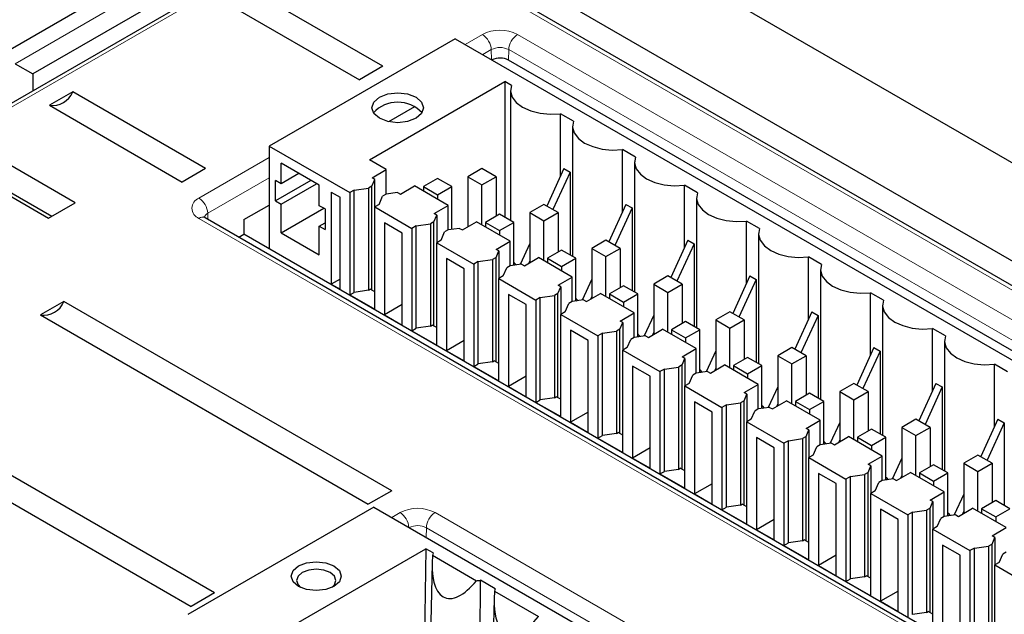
# Paper-space layout 'Blatt2' of a CAD drawing. Header units: millimetres. Extents: x 5 to 418, y 2 to 292.
# Tile 40 of 64: x 90 to 110, y 194 to 206. Entities that reach past the tile are written whole.
import ezdxf

# ---------------------------------------------------------------- set-up
doc = ezdxf.new("R2010")
doc.units = ezdxf.units.MM

psp = doc.layouts.new('Blatt2')

# ---------------------------------------------------------------- linework, layer by layer
at = {"color": 7, "linetype": 'Continuous', "lineweight": 25}
for p, q in [((98.345, 210.242), (89.4, 205.078)), ((96.087, 208.193), (90.253, 204.825)), ((139.22, 184.109), (97.501, 208.193)), ((96.182, 207.915), (87.874, 203.118)), ((138.842, 183.831), (97.123, 207.915)), ((103.264, 206.825), (114.754, 200.192)), ((97.24, 204.98), (94.588, 206.511)), ((94.121, 206.241), (96.772, 204.71)), ((98.685, 205.529), (94.973, 203.386)), ((98.685, 205.529), (118.484, 194.099)), ((89.9, 205.029), (90.253, 204.825)), ((97.24, 204.98), (96.772, 204.71)), ((119.647, 193.614), (99.748, 205.101)), ((90.253, 204.825), (90.258, 204.495)), ((96.971, 203.111), (99.675, 204.672)), ((99.805, 204.597), (99.675, 204.672)), ((99.675, 204.672), (99.675, 201.965)), ((91.053, 204.47), (90.585, 204.2)), ((93.704, 202.939), (91.053, 204.47)), ((99.787, 204.498), (99.787, 201.901)), ((90.585, 204.2), (93.237, 202.669)), ((97.874, 204.173), (97.354, 203.872)), ((101.043, 203.883), (100.783, 204.032)), ((100.783, 202.789), (100.783, 204.032)), ((101.025, 203.784), (101.025, 201.186)), ((94.973, 203.386), (96.582, 202.458)), ((94.973, 203.386), (94.973, 201.337)), ((102.28, 203.168), (102.021, 203.318)), ((102.021, 202.074), (102.021, 203.318)), ((91.102, 202.253), (89.688, 203.07)), ((95.972, 202.605), (95.212, 203.044)), ((95.212, 202.636), (95.212, 203.044)), ((97.307, 202.917), (96.971, 203.111)), ((102.262, 203.07), (102.262, 200.472)), ((93.704, 202.939), (93.237, 202.669)), ((95.565, 202.84), (95.212, 202.636)), ((97.024, 202.753), (97.307, 202.917)), ((97.307, 202.426), (97.307, 202.917)), ((99.216, 202.937), (98.933, 202.774)), ((98.933, 202.774), (99.216, 202.61)), ((98.933, 202.774), (98.933, 201.774)), ((99.499, 202.774), (99.216, 202.937)), ((99.216, 202.61), (99.499, 202.774)), ((99.499, 202.774), (99.499, 201.986)), ((100.851, 202.938), (100.51, 202.19)), ((100.975, 202.867), (100.634, 202.118)), ((100.851, 202.938), (100.975, 202.867)), ((100.975, 202.867), (100.975, 201.215)), ((89.157, 202.763), (90.571, 201.947)), ((95.212, 202.636), (95.097, 202.702)), ((95.097, 202.294), (95.097, 202.702)), ((95.804, 202.702), (95.097, 202.294)), ((95.212, 202.228), (95.919, 202.636)), ((95.972, 202.197), (95.972, 202.605)), ((97.023, 202.589), (96.953, 202.549)), ((97.023, 202.589), (97.08, 202.721)), ((97.023, 200.509), (97.023, 202.589)), ((97.08, 202.721), (97.024, 202.753)), ((97.08, 202.173), (97.08, 202.721)), ((97.589, 202.427), (97.872, 202.59)), ((98.544, 202.202), (97.872, 202.59)), ((98.332, 202.741), (98.049, 202.578)), ((98.049, 202.578), (98.332, 202.414)), ((98.049, 202.578), (98.049, 202.488)), ((98.615, 202.578), (98.332, 202.741)), ((98.332, 202.414), (98.615, 202.578)), ((98.615, 201.722), (98.615, 202.578)), ((99.216, 201.814), (99.216, 202.61)), ((103.518, 202.454), (103.258, 202.604)), ((103.258, 201.36), (103.258, 202.604)), ((90.634, 201.983), (89.688, 202.53)), ((96.211, 202.468), (96.387, 202.366)), ((96.211, 202.468), (96.211, 200.63)), ((96.67, 202.509), (96.582, 202.458)), ((96.582, 202.458), (96.582, 200.416)), ((96.67, 202.509), (96.953, 202.549)), ((96.67, 200.467), (96.67, 202.509)), ((96.953, 202.549), (96.953, 200.508)), ((97.165, 202.223), (97.236, 202.386)), ((97.306, 202.426), (97.236, 202.386)), ((97.534, 202.459), (97.306, 202.426)), ((97.534, 202.459), (97.589, 202.427)), ((98.332, 202.414), (98.332, 202.325)), ((90.571, 201.947), (91.102, 202.253)), ((94.469, 201.919), (94.973, 202.21)), ((95.097, 202.294), (95.212, 202.228)), ((95.212, 201.656), (95.212, 202.228)), ((96.087, 202.131), (95.972, 202.197)), ((96.387, 200.528), (96.387, 202.366)), ((97.165, 202.223), (97.077, 202.172)), ((98.261, 202.039), (98.544, 202.202)), ((98.544, 201.712), (98.544, 202.202)), ((100.453, 202.223), (100.17, 202.059)), ((100.736, 202.059), (100.453, 202.223)), ((102.088, 202.224), (101.748, 201.475)), ((102.088, 202.224), (102.212, 202.152)), ((103.5, 202.355), (103.5, 199.758)), ((95.212, 201.656), (96.06, 202.146)), ((96.087, 202.131), (96.087, 201.722)), ((97.077, 200.13), (97.077, 202.172)), ((97.077, 202.172), (97.819, 201.743)), ((98.26, 201.875), (98.317, 202.007)), ((98.317, 202.007), (98.261, 202.039)), ((98.317, 202.007), (98.317, 201.459)), ((99.569, 202.027), (99.287, 201.863)), ((99.852, 201.863), (99.569, 202.027)), ((100.17, 202.059), (100.453, 201.896)), ((100.17, 202.059), (100.17, 201.059)), ((100.453, 201.896), (100.736, 202.059)), ((100.736, 202.059), (100.736, 201.271)), ((102.212, 202.152), (101.872, 201.404)), ((102.212, 202.152), (102.212, 200.501)), ((113.671, 190.424), (93.695, 201.956)), ((93.698, 201.954), (93.695, 201.956)), ((94.469, 201.919), (94.469, 201.628)), ((95.972, 201.789), (96.087, 201.855)), ((95.972, 201.217), (95.972, 201.789)), ((95.972, 201.789), (96.087, 201.722)), ((97.625, 201.651), (97.271, 201.855)), ((97.271, 201.855), (97.271, 200.018)), ((97.907, 201.794), (97.819, 201.743)), ((97.907, 201.794), (98.19, 201.835)), ((97.907, 199.753), (97.907, 201.794)), ((98.26, 201.875), (98.19, 201.835)), ((98.19, 201.835), (98.19, 199.794)), ((98.26, 199.794), (98.26, 201.875)), ((98.827, 201.712), (99.11, 201.876)), ((99.781, 201.488), (99.11, 201.876)), ((99.287, 201.863), (99.569, 201.7)), ((99.287, 201.863), (99.287, 201.774)), ((99.569, 201.7), (99.852, 201.863)), ((99.852, 201.008), (99.852, 201.863)), ((100.453, 201.1), (100.453, 201.896)), ((104.755, 201.74), (104.495, 201.889)), ((104.495, 200.646), (104.495, 201.889)), ((94.366, 201.568), (94.469, 201.628)), ((113.956, 190.378), (94.469, 201.628)), ((95.212, 201.656), (95.972, 201.217)), ((97.625, 199.814), (97.625, 201.651)), ((97.819, 201.743), (97.819, 199.702)), ((98.403, 201.508), (98.473, 201.672)), ((98.543, 201.712), (98.473, 201.672)), ((98.771, 201.745), (98.543, 201.712)), ((98.771, 201.745), (98.827, 201.712)), ((99.569, 201.7), (99.569, 201.61)), ((104.737, 201.641), (104.737, 199.043)), ((98.403, 201.508), (98.314, 201.457)), ((98.314, 199.416), (98.314, 201.457)), ((98.314, 201.457), (99.057, 201.029)), ((99.498, 201.325), (99.781, 201.488)), ((99.781, 200.998), (99.781, 201.488)), ((100.17, 201.443), (99.981, 201.026)), ((101.691, 201.508), (101.408, 201.345)), ((101.974, 201.345), (101.691, 201.508)), ((103.326, 201.509), (102.985, 200.761)), ((103.45, 201.438), (103.109, 200.689)), ((103.326, 201.509), (103.45, 201.438)), ((103.45, 201.438), (103.45, 199.787)), ((99.555, 201.293), (99.498, 201.325)), ((99.498, 201.161), (99.555, 201.293)), ((99.555, 201.293), (99.555, 200.744)), ((100.807, 201.312), (100.524, 201.149)), ((101.09, 201.149), (100.807, 201.312)), ((101.408, 201.345), (101.691, 201.182)), ((101.408, 201.345), (101.408, 200.345)), ((101.691, 201.182), (101.974, 201.345)), ((101.974, 201.345), (101.974, 200.557)), ((98.862, 200.937), (98.509, 201.141)), ((98.509, 201.141), (98.509, 199.304)), ((99.145, 201.08), (99.057, 201.029)), ((99.057, 201.029), (99.057, 198.987)), ((99.145, 201.08), (99.428, 201.121)), ((99.145, 199.038), (99.145, 201.08)), ((99.498, 201.161), (99.428, 201.121)), ((99.428, 201.121), (99.428, 199.079)), ((99.498, 199.08), (99.498, 201.161)), ((100.009, 201.03), (99.78, 200.997)), ((99.866, 201.01), (99.852, 201.018)), ((100.009, 201.03), (100.064, 200.998)), ((100.064, 200.998), (100.347, 201.161)), ((100.17, 201.099), (100.146, 201.045)), ((101.019, 200.774), (100.347, 201.161)), ((100.524, 201.149), (100.807, 200.986)), ((100.524, 201.149), (100.524, 201.059)), ((100.807, 200.986), (101.09, 201.149)), ((101.09, 200.293), (101.09, 201.149)), ((101.691, 200.386), (101.691, 201.182)), ((105.992, 201.025), (105.733, 201.175)), ((105.733, 199.931), (105.733, 201.175)), ((98.862, 199.1), (98.862, 200.937)), ((99.64, 200.794), (99.711, 200.957)), ((99.78, 200.997), (99.711, 200.957)), ((100.807, 200.986), (100.807, 200.896)), ((105.975, 200.927), (105.975, 198.329)), ((96.387, 200.732), (96.211, 200.63)), ((96.211, 200.63), (96.387, 200.528)), ((99.64, 200.794), (99.552, 200.743)), ((99.552, 198.702), (99.552, 200.743)), ((99.552, 200.743), (100.294, 200.314)), ((100.736, 200.61), (101.019, 200.774)), ((100.792, 200.578), (100.736, 200.61)), ((101.019, 200.283), (101.019, 200.774)), ((101.408, 200.728), (101.218, 200.312)), ((102.928, 200.794), (102.645, 200.631)), ((102.645, 200.631), (102.928, 200.467)), ((102.645, 200.631), (102.645, 199.631)), ((103.211, 200.631), (102.928, 200.794)), ((102.928, 200.467), (103.211, 200.631)), ((103.211, 200.631), (103.211, 199.843)), ((104.563, 200.795), (104.223, 200.047)), ((104.687, 200.724), (104.346, 199.975)), ((104.563, 200.795), (104.687, 200.724)), ((104.687, 200.724), (104.687, 199.072)), ((96.582, 200.416), (96.67, 200.467)), ((96.582, 200.416), (97.077, 200.13)), ((96.953, 200.508), (96.67, 200.467)), ((96.953, 200.508), (96.988, 200.528)), ((97.077, 200.477), (96.988, 200.528)), ((100.1, 200.222), (99.746, 200.427)), ((99.746, 200.427), (99.746, 198.589)), ((100.735, 200.446), (100.665, 200.406)), ((100.735, 200.446), (100.792, 200.578)), ((100.735, 198.365), (100.735, 200.446)), ((100.792, 200.578), (100.792, 200.03)), ((101.302, 200.284), (101.585, 200.447)), ((102.256, 200.059), (101.585, 200.447)), ((102.044, 200.598), (101.761, 200.435)), ((101.761, 200.435), (102.044, 200.271)), ((101.761, 200.435), (101.761, 200.345)), ((102.327, 200.435), (102.044, 200.598)), ((102.044, 200.271), (102.327, 200.435)), ((102.327, 199.579), (102.327, 200.435)), ((102.928, 199.671), (102.928, 200.467)), ((107.23, 200.311), (106.97, 200.461)), ((106.97, 199.217), (106.97, 200.461)), ((90.876, 200.286), (90.408, 200.016)), ((97.417, 196.51), (90.876, 200.286)), ((97.625, 200.222), (97.271, 200.018)), ((100.1, 198.385), (100.1, 200.222)), ((100.382, 200.365), (100.294, 200.314)), ((100.294, 200.314), (100.294, 198.273)), ((100.382, 200.365), (100.665, 200.406)), ((100.382, 198.324), (100.382, 200.365)), ((100.665, 200.406), (100.665, 198.365)), ((100.878, 200.08), (100.948, 200.243)), ((101.018, 200.283), (100.948, 200.243)), ((101.246, 200.316), (101.018, 200.283)), ((101.104, 200.295), (101.09, 200.304)), ((101.246, 200.316), (101.302, 200.284)), ((101.408, 200.385), (101.383, 200.331)), ((102.044, 200.271), (102.044, 200.182)), ((100.878, 200.08), (100.789, 200.029)), ((100.789, 197.987), (100.789, 200.029)), ((100.789, 200.029), (101.531, 199.6)), ((101.973, 199.896), (102.256, 200.059)), ((102.256, 199.569), (102.256, 200.059)), ((104.166, 200.079), (103.883, 199.916)), ((104.448, 199.916), (104.166, 200.079)), ((105.801, 200.081), (105.46, 199.332)), ((105.801, 200.081), (105.924, 200.009)), ((107.212, 200.212), (107.212, 197.615)), ((90.408, 200.016), (96.949, 196.24)), ((97.271, 200.018), (97.625, 199.814)), ((101.972, 199.732), (102.029, 199.864)), ((102.029, 199.864), (101.973, 199.896)), ((102.029, 199.864), (102.029, 199.316)), ((102.645, 200.014), (102.456, 199.598)), ((103.282, 199.884), (102.999, 199.72)), ((103.565, 199.72), (103.282, 199.884)), ((103.883, 199.916), (104.166, 199.753)), ((103.883, 199.916), (103.883, 198.916)), ((104.166, 199.753), (104.448, 199.916)), ((104.448, 199.916), (104.448, 199.128)), ((105.924, 200.009), (105.584, 199.261)), ((105.924, 200.009), (105.924, 198.358)), ((97.819, 199.702), (97.907, 199.753)), ((97.819, 199.702), (98.314, 199.416)), ((98.19, 199.794), (97.907, 199.753)), ((98.19, 199.794), (98.226, 199.814)), ((98.314, 199.763), (98.226, 199.814)), ((100.984, 199.712), (100.984, 197.875)), ((101.337, 199.508), (100.984, 199.712)), ((101.62, 199.651), (101.531, 199.6)), ((101.62, 199.651), (101.903, 199.692)), ((101.62, 197.61), (101.62, 199.651)), ((101.972, 199.732), (101.903, 199.692)), ((101.903, 199.692), (101.903, 197.65)), ((101.972, 197.651), (101.972, 199.732)), ((102.539, 199.569), (102.822, 199.733)), ((102.645, 199.671), (102.621, 199.616)), ((103.494, 199.345), (102.822, 199.733)), ((102.999, 199.72), (103.282, 199.557)), ((102.999, 199.72), (102.999, 199.631)), ((103.282, 199.557), (103.565, 199.72)), ((103.565, 198.865), (103.565, 199.72)), ((104.166, 198.957), (104.166, 199.753)), ((108.467, 199.597), (108.208, 199.746)), ((108.208, 198.503), (108.208, 199.746)), ((98.862, 199.508), (98.509, 199.304)), ((101.337, 197.671), (101.337, 199.508)), ((101.531, 199.6), (101.531, 197.559)), ((102.115, 199.365), (102.186, 199.529)), ((102.255, 199.569), (102.186, 199.529)), ((102.484, 199.602), (102.255, 199.569)), ((102.341, 199.581), (102.327, 199.589)), ((102.484, 199.602), (102.539, 199.569)), ((103.282, 199.557), (103.282, 199.467)), ((108.449, 199.498), (108.449, 196.9)), ((98.509, 199.304), (98.862, 199.1)), ((102.115, 199.365), (102.027, 199.314)), ((102.027, 197.273), (102.027, 199.314)), ((102.027, 199.314), (102.769, 198.886)), ((103.211, 199.181), (103.494, 199.345)), ((103.494, 198.855), (103.494, 199.345)), ((103.883, 199.3), (103.693, 198.883)), ((105.403, 199.365), (105.12, 199.202)), ((105.686, 199.202), (105.403, 199.365)), ((107.038, 199.366), (106.698, 198.618)), ((107.162, 199.295), (106.821, 198.546)), ((107.038, 199.366), (107.162, 199.295)), ((107.162, 199.295), (107.162, 197.644)), ((99.057, 198.987), (99.145, 199.038)), ((99.428, 199.079), (99.145, 199.038)), ((99.428, 199.079), (99.463, 199.1)), ((99.552, 199.049), (99.463, 199.1)), ((103.21, 199.018), (103.267, 199.149)), ((103.267, 199.149), (103.211, 199.181)), ((103.267, 199.149), (103.267, 198.601)), ((104.519, 199.169), (104.236, 199.006)), ((104.802, 199.006), (104.519, 199.169)), ((105.12, 199.202), (105.403, 199.039)), ((105.12, 199.202), (105.12, 198.202)), ((105.403, 199.039), (105.686, 199.202)), ((105.403, 198.243), (105.403, 199.039)), ((105.686, 199.202), (105.686, 198.414)), ((99.057, 198.987), (99.552, 198.702)), ((102.221, 198.998), (102.221, 197.161)), ((102.575, 198.794), (102.221, 198.998)), ((102.857, 198.937), (102.769, 198.886)), ((102.769, 198.886), (102.769, 196.844)), ((102.857, 198.937), (103.14, 198.977)), ((102.857, 196.895), (102.857, 198.937)), ((103.21, 199.018), (103.14, 198.977)), ((103.14, 198.977), (103.14, 196.936)), ((103.21, 196.937), (103.21, 199.018)), ((103.493, 198.854), (103.423, 198.814)), ((103.721, 198.887), (103.493, 198.854)), ((103.579, 198.867), (103.565, 198.875)), ((103.721, 198.887), (103.776, 198.855)), ((103.776, 198.855), (104.059, 199.018)), ((103.883, 198.956), (103.858, 198.902)), ((104.731, 198.631), (104.059, 199.018)), ((104.236, 199.006), (104.519, 198.843)), ((104.236, 199.006), (104.236, 198.916)), ((104.519, 198.843), (104.802, 199.006)), ((104.519, 198.843), (104.519, 198.753)), ((104.802, 198.15), (104.802, 199.006)), ((109.705, 198.882), (109.445, 199.032)), ((109.445, 197.788), (109.445, 199.032)), ((100.1, 198.793), (99.746, 198.589)), ((102.575, 196.957), (102.575, 198.794)), ((103.353, 198.651), (103.264, 198.6)), ((103.353, 198.651), (103.423, 198.814)), ((106.64, 198.651), (106.358, 198.487)), ((106.923, 198.487), (106.64, 198.651)), ((108.276, 198.652), (107.935, 197.903)), ((108.276, 198.652), (108.399, 198.58)), ((99.746, 198.589), (100.1, 198.385)), ((103.264, 196.558), (103.264, 198.6)), ((103.264, 198.6), (104.006, 198.171)), ((104.448, 198.467), (104.731, 198.631)), ((104.504, 198.435), (104.448, 198.467)), ((104.731, 198.14), (104.731, 198.631)), ((105.12, 198.585), (104.931, 198.169)), ((105.757, 198.455), (105.474, 198.292)), ((106.039, 198.292), (105.757, 198.455)), ((106.358, 198.487), (106.64, 198.324)), ((106.358, 198.487), (106.358, 197.488)), ((106.64, 198.324), (106.923, 198.487)), ((106.923, 198.487), (106.923, 197.7)), ((108.399, 198.58), (108.059, 197.832)), ((108.399, 198.58), (108.399, 196.929)), ((100.294, 198.273), (100.382, 198.324)), ((100.294, 198.273), (100.789, 197.987)), ((100.665, 198.365), (100.382, 198.324)), ((100.665, 198.365), (100.701, 198.385)), ((100.789, 198.334), (100.701, 198.385)), ((103.812, 198.079), (103.458, 198.284)), ((103.458, 198.284), (103.458, 196.446)), ((104.095, 198.222), (104.378, 198.263)), ((104.447, 198.303), (104.378, 198.263)), ((104.378, 198.263), (104.378, 196.222)), ((104.447, 198.303), (104.504, 198.435)), ((104.447, 196.222), (104.447, 198.303)), ((104.504, 198.435), (104.504, 197.887)), ((105.014, 198.141), (105.297, 198.304)), ((105.969, 197.916), (105.297, 198.304)), ((105.474, 198.292), (105.757, 198.128)), ((105.474, 198.292), (105.474, 198.202)), ((105.757, 198.128), (106.039, 198.292)), ((106.039, 197.436), (106.039, 198.292)), ((106.64, 197.528), (106.64, 198.324)), ((93.881, 194.469), (87.34, 198.245)), ((101.337, 198.079), (100.984, 197.875)), ((103.812, 196.242), (103.812, 198.079)), ((104.095, 198.222), (104.006, 198.171)), ((104.006, 198.171), (104.006, 196.13)), ((104.095, 196.181), (104.095, 198.222)), ((104.59, 197.936), (104.661, 198.1)), ((104.73, 198.14), (104.661, 198.1)), ((104.958, 198.173), (104.73, 198.14)), ((104.816, 198.152), (104.802, 198.161)), ((104.958, 198.173), (105.014, 198.141)), ((105.12, 198.242), (105.095, 198.188)), ((105.757, 198.128), (105.757, 198.039)), ((86.873, 197.975), (93.413, 194.199)), ((100.984, 197.875), (101.337, 197.671)), ((104.59, 197.936), (104.502, 197.885)), ((104.502, 195.844), (104.502, 197.885)), ((104.502, 197.885), (105.244, 197.457)), ((105.686, 197.753), (105.969, 197.916)), ((105.969, 197.426), (105.969, 197.916)), ((106.358, 197.871), (106.168, 197.455)), ((107.878, 197.936), (107.595, 197.773)), ((108.161, 197.773), (107.878, 197.936)), ((109.513, 197.938), (109.172, 197.189)), ((109.637, 197.866), (109.296, 197.118)), ((109.513, 197.938), (109.637, 197.866)), ((109.637, 197.866), (109.637, 196.215)), ((101.903, 197.65), (101.938, 197.671)), ((102.027, 197.62), (101.938, 197.671)), ((105.685, 197.589), (105.742, 197.721)), ((105.742, 197.721), (105.686, 197.753)), ((105.742, 197.721), (105.742, 197.173)), ((106.994, 197.74), (106.711, 197.577)), ((107.277, 197.577), (106.994, 197.74)), ((107.595, 197.773), (107.878, 197.61)), ((107.595, 197.773), (107.595, 196.773)), ((107.878, 197.61), (108.161, 197.773)), ((108.161, 197.773), (108.161, 196.985)), ((101.531, 197.559), (101.62, 197.61)), ((101.531, 197.559), (102.027, 197.273)), ((101.903, 197.65), (101.62, 197.61)), ((104.696, 197.569), (104.696, 195.732)), ((105.049, 197.365), (104.696, 197.569)), ((105.332, 197.508), (105.244, 197.457)), ((105.332, 197.508), (105.615, 197.549)), ((105.332, 195.467), (105.332, 197.508)), ((105.685, 197.589), (105.615, 197.549)), ((105.615, 197.549), (105.615, 195.507)), ((105.685, 195.508), (105.685, 197.589)), ((106.251, 197.426), (106.534, 197.59)), ((106.358, 197.528), (106.333, 197.473)), ((107.206, 197.202), (106.534, 197.59)), ((106.711, 197.577), (106.994, 197.414)), ((106.711, 197.577), (106.711, 197.488)), ((106.994, 197.414), (107.277, 197.577)), ((107.277, 196.722), (107.277, 197.577)), ((107.878, 196.814), (107.878, 197.61)), ((102.575, 197.365), (102.221, 197.161)), ((105.049, 195.528), (105.049, 197.365)), ((105.244, 197.457), (105.244, 195.416)), ((105.827, 197.222), (105.898, 197.385)), ((105.968, 197.426), (105.898, 197.385)), ((106.196, 197.459), (105.968, 197.426)), ((106.053, 197.438), (106.039, 197.446)), ((106.196, 197.459), (106.251, 197.426)), ((106.994, 197.414), (106.994, 197.324)), ((102.221, 197.161), (102.575, 196.957)), ((105.827, 197.222), (105.739, 197.171)), ((105.739, 195.13), (105.739, 197.171)), ((105.739, 197.171), (106.481, 196.743)), ((106.923, 197.038), (107.206, 197.202)), ((107.206, 196.711), (107.206, 197.202)), ((107.595, 197.157), (107.405, 196.74)), ((109.115, 197.222), (108.832, 197.059)), ((109.398, 197.059), (109.115, 197.222)), ((102.769, 196.844), (102.857, 196.895)), ((103.14, 196.936), (102.857, 196.895)), ((103.14, 196.936), (103.176, 196.957)), ((103.264, 196.905), (103.176, 196.957)), ((106.922, 196.875), (106.979, 197.006)), ((106.979, 197.006), (106.923, 197.038)), ((106.979, 197.006), (106.979, 196.458)), ((108.231, 197.026), (107.949, 196.863)), ((108.514, 196.863), (108.231, 197.026)), ((108.832, 197.059), (109.115, 196.895)), ((108.832, 197.059), (108.832, 196.059)), ((109.115, 196.895), (109.398, 197.059)), ((109.115, 196.1), (109.115, 196.895)), ((109.398, 197.059), (109.398, 196.271)), ((102.769, 196.844), (103.264, 196.558)), ((106.287, 196.651), (105.933, 196.855)), ((105.933, 196.855), (105.933, 195.018)), ((106.57, 196.794), (106.481, 196.743)), ((106.481, 196.743), (106.481, 194.701)), ((106.57, 196.794), (106.853, 196.834)), ((106.57, 194.752), (106.57, 196.794)), ((106.922, 196.875), (106.853, 196.834)), ((106.853, 196.834), (106.853, 194.793)), ((106.922, 194.794), (106.922, 196.875)), ((107.205, 196.711), (107.135, 196.671)), ((107.433, 196.744), (107.205, 196.711)), ((107.291, 196.724), (107.277, 196.732)), ((107.433, 196.744), (107.489, 196.712)), ((107.489, 196.712), (107.772, 196.875)), ((107.595, 196.813), (107.57, 196.759)), ((108.444, 196.487), (107.772, 196.875)), ((107.949, 196.863), (108.231, 196.7)), ((107.949, 196.863), (107.949, 196.773)), ((108.231, 196.7), (108.514, 196.863)), ((108.231, 196.7), (108.231, 196.61)), ((108.514, 196.007), (108.514, 196.863)), ((97.417, 196.51), (96.949, 196.24)), ((103.812, 196.65), (103.458, 196.446)), ((106.287, 194.813), (106.287, 196.651)), ((107.065, 196.508), (106.976, 196.457)), ((107.065, 196.508), (107.135, 196.671)), ((108.16, 196.324), (108.444, 196.487)), ((108.444, 195.997), (108.444, 196.487)), ((103.458, 196.446), (103.812, 196.242)), ((106.976, 194.415), (106.976, 196.457)), ((106.976, 196.457), (107.719, 196.028)), ((108.217, 196.292), (108.16, 196.324)), ((108.16, 196.16), (108.217, 196.292)), ((108.217, 196.292), (108.217, 195.744)), ((108.832, 196.442), (108.643, 196.026)), ((109.469, 196.312), (109.186, 196.149)), ((109.752, 196.149), (109.469, 196.312)), ((97.059, 196.181), (93.347, 194.038)), ((97.059, 196.181), (119.333, 183.323)), ((104.006, 196.13), (104.095, 196.181)), ((104.006, 196.13), (104.502, 195.844)), ((104.378, 196.222), (104.095, 196.181)), ((104.378, 196.222), (104.413, 196.242)), ((104.502, 196.191), (104.413, 196.242)), ((107.524, 195.936), (107.171, 196.14)), ((107.171, 196.14), (107.171, 194.303)), ((107.807, 196.079), (108.09, 196.12)), ((108.16, 196.16), (108.09, 196.12)), ((108.09, 196.12), (108.09, 194.079)), ((108.16, 194.079), (108.16, 196.16)), ((108.726, 195.997), (109.009, 196.161)), ((108.832, 196.099), (108.808, 196.045)), ((109.681, 195.773), (109.009, 196.161)), ((109.186, 196.149), (109.469, 195.985)), ((109.186, 196.149), (109.186, 196.059)), ((109.469, 195.985), (109.752, 196.149)), ((105.049, 195.936), (104.696, 195.732)), ((107.524, 194.099), (107.524, 195.936)), ((107.807, 196.079), (107.719, 196.028)), ((107.719, 196.028), (107.719, 193.987)), ((107.807, 194.038), (107.807, 196.079)), ((108.302, 195.793), (108.373, 195.957)), ((108.443, 195.997), (108.373, 195.957)), ((108.671, 196.03), (108.443, 195.997)), ((108.528, 196.009), (108.514, 196.017)), ((108.671, 196.03), (108.726, 195.997)), ((109.469, 195.985), (109.469, 195.896)), ((104.696, 195.732), (105.049, 195.528)), ((108.302, 195.793), (108.214, 195.742)), ((108.214, 193.701), (108.214, 195.742)), ((108.214, 195.742), (108.956, 195.314)), ((109.398, 195.61), (109.681, 195.773)), ((105.615, 195.507), (105.332, 195.467)), ((105.615, 195.507), (105.65, 195.528)), ((105.739, 195.477), (105.65, 195.528)), ((109.397, 195.446), (109.454, 195.578)), ((109.454, 195.578), (109.398, 195.61)), ((109.454, 195.578), (109.454, 195.03)), ((95.295, 193.734), (98.098, 195.352)), ((98.098, 195.352), (98.051, 192.193)), ((98.245, 195.267), (98.098, 195.352)), ((105.244, 195.416), (105.332, 195.467)), ((105.244, 195.416), (105.739, 195.13)), ((108.762, 195.222), (108.408, 195.426)), ((108.408, 195.426), (108.408, 193.589)), ((109.044, 195.365), (108.956, 195.314)), ((108.956, 195.314), (108.956, 193.273)), ((109.044, 195.365), (109.327, 195.406)), ((109.044, 193.324), (109.044, 195.365)), ((109.397, 195.446), (109.327, 195.406)), ((109.327, 195.406), (109.327, 193.364)), ((109.397, 193.365), (109.397, 195.446)), ((98.23, 195.22), (99.106, 194.714)), ((106.287, 195.222), (105.933, 195.018)), ((108.762, 193.385), (108.762, 195.222)), ((109.54, 195.079), (109.61, 195.242)), ((109.68, 195.283), (109.61, 195.242)), ((98.221, 195.065), (98.156, 192.052)), ((105.933, 195.018), (106.287, 194.813)), ((109.54, 195.079), (109.451, 195.028)), ((109.451, 192.987), (109.451, 195.028)), ((109.451, 195.028), (110.193, 194.6)), ((99.18, 193.49), (99.188, 194.723)), ((99.483, 194.553), (99.188, 194.723)), ((106.481, 194.701), (106.57, 194.752)), ((106.853, 194.793), (106.57, 194.752)), ((106.853, 194.793), (106.888, 194.813)), ((106.976, 194.762), (106.888, 194.813)), ((106.481, 194.701), (106.976, 194.415)), ((93.881, 194.469), (93.413, 194.199)), ((99.458, 194.351), (99.394, 191.337)), ((99.467, 194.505), (100.343, 194)), ((107.524, 194.507), (107.171, 194.303)), ((107.171, 194.303), (107.524, 194.099)), ((108.09, 194.079), (107.807, 194.038)), ((108.09, 194.079), (108.125, 194.099)), ((108.214, 194.048), (108.125, 194.099))]:
    psp.add_line(p, q, dxfattribs=at)
at = {"color": 7, "linetype": 'Continuous', "lineweight": 18}
for p, q in [((98.845, 210.193), (89.9, 205.029)), ((96.307, 207.902), (87.999, 203.106)), ((138.717, 183.818), (96.998, 207.902)), ((98.883, 205.415), (99.227, 205.614)), ((99.928, 205.614), (119.904, 194.082)), ((99.404, 205.311), (99.234, 205.213)), ((99.407, 205.113), (99.404, 205.311)), ((99.748, 205.101), (99.751, 205.311)), ((119.727, 193.779), (99.751, 205.311)), ((93.57, 202.348), (94.973, 203.158)), ((94.973, 202.753), (93.747, 202.045)), ((93.749, 201.925), (93.747, 202.045)), ((113.546, 190.412), (93.57, 201.943)), ((97.416, 195.975), (97.583, 196.072)), ((98.284, 196.072), (120.735, 183.112)), ((98.105, 195.578), (98.108, 195.77)), ((120.558, 182.809), (98.108, 195.77))]:
    psp.add_line(p, q, dxfattribs=at)
at = {"color": 7, "linetype": 'Continuous', "lineweight": 25, "flags": 128}
for points in [[(99.805, 204.597), (99.788, 204.479), (99.821, 204.363), (99.903, 204.255), (100.029, 204.162), (100.19, 204.089), (100.378, 204.042), (100.579, 204.023), (100.783, 204.032)], [(97.902, 203.941), (97.734, 203.876), (97.536, 203.853), (97.339, 203.876), (97.171, 203.941), (97.059, 204.037), (97.02, 204.151), (97.059, 204.266), (97.171, 204.362), (97.339, 204.427), (97.536, 204.45), (97.734, 204.427), (97.902, 204.362), (98.014, 204.266), (98.053, 204.151), (98.014, 204.037), (97.902, 203.941)], [(101.043, 203.883), (101.025, 203.765), (101.059, 203.649), (101.141, 203.54), (101.266, 203.447), (101.428, 203.375), (101.615, 203.328), (101.817, 203.308), (102.021, 203.318)], [(102.28, 203.168), (102.263, 203.051), (102.296, 202.934), (102.378, 202.826), (102.504, 202.733), (102.665, 202.66), (102.853, 202.613), (103.054, 202.594), (103.258, 202.604)], [(103.518, 202.454), (103.5, 202.336), (103.534, 202.22), (103.616, 202.112), (103.741, 202.019), (103.903, 201.946), (104.09, 201.899), (104.292, 201.879), (104.495, 201.889)], [(104.755, 201.74), (104.738, 201.622), (104.771, 201.506), (104.853, 201.397), (104.979, 201.304), (105.14, 201.232), (105.327, 201.184), (105.529, 201.165), (105.733, 201.175)], [(99.852, 201.068), (99.856, 201.062), (99.898, 201.014)], [(105.992, 201.025), (105.975, 200.908), (106.009, 200.791), (106.091, 200.683), (106.216, 200.59), (106.378, 200.517), (106.565, 200.47), (106.767, 200.451), (106.97, 200.461)], [(101.09, 200.353), (101.094, 200.348), (101.135, 200.3)], [(107.23, 200.311), (107.213, 200.193), (107.246, 200.077), (107.328, 199.969), (107.454, 199.876), (107.615, 199.803), (107.802, 199.756), (108.004, 199.736), (108.208, 199.746)], [(102.327, 199.639), (102.331, 199.634), (102.373, 199.586)], [(108.467, 199.597), (108.45, 199.479), (108.483, 199.362), (108.565, 199.254), (108.691, 199.161), (108.852, 199.089), (109.04, 199.041), (109.241, 199.022), (109.445, 199.032)], [(103.565, 198.925), (103.568, 198.919), (103.61, 198.871)], [(104.802, 198.21), (104.806, 198.205), (104.848, 198.157)], [(106.039, 197.496), (106.043, 197.491), (106.085, 197.443)], [(107.277, 196.781), (107.281, 196.776), (107.323, 196.728)], [(108.514, 196.067), (108.518, 196.062), (108.56, 196.014)], [(96.264, 195.008), (96.372, 194.914), (96.41, 194.804), (96.372, 194.693), (96.264, 194.599), (96.101, 194.537), (95.91, 194.515), (95.719, 194.537), (95.556, 194.599), (95.448, 194.693), (95.41, 194.804), (95.448, 194.914), (95.556, 195.008), (95.719, 195.07), (95.91, 195.092), (96.101, 195.07), (96.264, 195.008)], [(96.221, 194.577), (96.272, 194.629), (96.302, 194.715), (96.272, 194.802), (96.187, 194.875), (96.06, 194.924), (95.91, 194.941), (95.76, 194.924), (95.633, 194.875), (95.548, 194.802), (95.518, 194.715), (95.548, 194.629), (95.599, 194.577)]]:
    psp.add_lwpolyline(points, dxfattribs=at)
at = {"color": 7, "linetype": 'Continuous', "lineweight": 18}
for centre, radius, start, end in [((99.577, 204.937), 0.762, 62.6098, 117.3901), ((99.019, 205.289), 0.385, 3.2295, 57.3486), ((100.136, 205.289), 0.385, 122.6516, 176.7705), ((99.577, 204.976), 0.378, 62.6114, 117.3886), ((93.647, 202.146), 0.216, 110.7833, 249.2171), ((93.362, 202.024), 0.385, 3.2295, 57.3486), ((93.804, 201.926), 0.132, 115.4633, 162.6178), ((93.643, 201.844), 0.123, 65.0837, 126.225), ((97.934, 195.396), 0.762, 62.6093, 117.3905), ((97.374, 195.747), 0.387, 4.4273, 57.2818), ((98.492, 195.748), 0.385, 122.6523, 176.7698), ((97.934, 195.433), 0.379, 62.6815, 116.1689)]:
    psp.add_arc(centre, radius, start, end, dxfattribs=at)
at = {"color": 7, "linetype": 'Continuous', "lineweight": 25}
for centre, radius, start, end in [((99.577, 204.77), 0.373, 62.7262, 115.3797), ((90.642, 204.641), 0.445, 262.6254, 337.3692), ((97.536, 203.605), 0.658, 42.4601, 137.5401), ((90.465, 200.457), 0.445, 262.6254, 337.3692), ((98.51, 195.155), 0.287, 157.0199, 167.0314), ((99.007, 196.017), 1.307, 274.3478, 277.9937), ((99.747, 194.441), 0.287, 157.0199, 167.0314)]:
    psp.add_arc(centre, radius, start, end, dxfattribs=at)
for centre in [(98.987, 195.79), (100.225, 195.076)]:
    psp.add_ellipse(centre, major_axis=(0.499, 1.418), ratio=0.410555, start_param=2.12407, end_param=4.005778, dxfattribs=at)
psp.add_open_spline([(93.695, 201.956), (93.684, 201.963), (93.666, 201.976), (93.668, 201.975), (93.668, 201.975)], degree=3, knots=[0, 0, 0, 0, 0.59393, 1, 1, 1, 1], dxfattribs=at)

doc.saveas('drawing.dxf')
